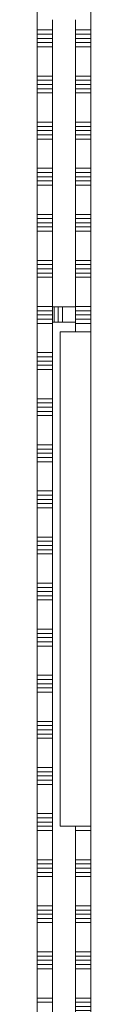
# Model space of a CAD drawing. Header units: millimetres. Extents: x -409 to 257590, y -7786 to 67330.
# Tile 197 of 210: x 167465 to 167815, y 10869 to 17276. Entities that reach past the tile are written whole.
import ezdxf

# ---------------------------------------------------------------- set-up
doc = ezdxf.new("R2010")
doc.units = ezdxf.units.MM
doc.header["$MEASUREMENT"] = 0
for name, color, linetype in [('New_22 NC Binnenwanden', 7, 'Continuous'), ('New_22 NC Binnenwanden Doorsnede-arcering', 7, 'Continuous'), ('New_22 NC Binnenwanden Laagscheidingslijnen', 7, 'Continuous'), ('New_22 NC Binnenwanden Ramen', 7, 'Continuous')]:
    doc.layers.add(name, color=color, linetype=linetype)

# ---------------------------------------------------------------- blocks, each defined once
blk = doc.blocks.new('*X2470', base_point=(122029.9, 0))
at = {"layer": 'New_22 NC Binnenwanden Doorsnede-arcering', "color": 254, "linetype": 'Continuous', "lineweight": 0, "true_color": 0xe9ebeb}
for p, q in [((167714.9, 21082.3), (167814.9, 21082.3)), ((167714.9, 21054.9), (167814.9, 21054.9)), ((167714.9, 21027.4), (167814.9, 21027.4)), ((167714.9, 21000), (167814.9, 21000)), ((167714.9, 20809.7), (167814.9, 20809.7)), ((167714.9, 20782.3), (167814.9, 20782.3)), ((167714.9, 20754.9), (167814.9, 20754.9)), ((167714.9, 20727.4), (167814.9, 20727.4)), ((167714.9, 20700), (167814.9, 20700)), ((167714.9, 20509.7), (167814.9, 20509.7)), ((167714.9, 20482.3), (167814.9, 20482.3)), ((167714.9, 20454.9), (167814.9, 20454.9)), ((167714.9, 20427.4), (167814.9, 20427.4)), ((167714.9, 20400), (167814.9, 20400)), ((167714.9, 20209.7), (167814.9, 20209.7)), ((167714.9, 20182.3), (167814.9, 20182.3)), ((167714.9, 20154.9), (167814.9, 20154.9)), ((167714.9, 20127.4), (167814.9, 20127.4)), ((167714.9, 20100), (167814.9, 20100)), ((167714.9, 19909.7), (167814.9, 19909.7)), ((167714.9, 19882.3), (167814.9, 19882.3)), ((167714.9, 19854.9), (167814.9, 19854.9)), ((167714.9, 19827.4), (167814.9, 19827.4)), ((167714.9, 19800), (167814.9, 19800)), ((167714.9, 19609.7), (167814.9, 19609.7)), ((167714.9, 19582.3), (167814.9, 19582.3)), ((167714.9, 19554.9), (167814.9, 19554.9)), ((167714.9, 19527.4), (167814.9, 19527.4)), ((167714.9, 19500), (167814.9, 19500)), ((167714.9, 19309.7), (167814.9, 19309.7)), ((167714.9, 19282.3), (167814.9, 19282.3)), ((167714.9, 19254.9), (167814.9, 19254.9)), ((167714.9, 19227.4), (167814.9, 19227.4)), ((167714.9, 19200), (167814.9, 19200)), ((167714.9, 19009.7), (167814.9, 19009.7)), ((167714.9, 18982.3), (167814.9, 18982.3)), ((167714.9, 18954.9), (167814.9, 18954.9)), ((167714.9, 18927.4), (167814.9, 18927.4)), ((167714.9, 18900), (167814.9, 18900)), ((167714.9, 18709.7), (167814.9, 18709.7)), ((167714.9, 18682.3), (167814.9, 18682.3)), ((167714.9, 18654.9), (167814.9, 18654.9)), ((167714.9, 18627.4), (167814.9, 18627.4)), ((167714.9, 18600), (167814.9, 18600)), ((167714.9, 18409.7), (167814.9, 18409.7)), ((167714.9, 18382.3), (167814.9, 18382.3)), ((167714.9, 18354.9), (167814.9, 18354.9)), ((167714.9, 18327.4), (167814.9, 18327.4)), ((167714.9, 18300), (167814.9, 18300)), ((167714.9, 18109.7), (167814.9, 18109.7)), ((167714.9, 18082.3), (167814.9, 18082.3)), ((167714.9, 18054.9), (167814.9, 18054.9)), ((167714.9, 18027.4), (167814.9, 18027.4)), ((167714.9, 18000), (167814.9, 18000)), ((167714.9, 17809.7), (167814.9, 17809.7)), ((167714.9, 17782.3), (167814.9, 17782.3)), ((167714.9, 17754.9), (167814.9, 17754.9)), ((167714.9, 17727.4), (167814.9, 17727.4)), ((167714.9, 17700), (167814.9, 17700)), ((167764.6, 17509.7), (167814.9, 17509.7)), ((167764.9, 17482.3), (167814.9, 17482.3)), ((167764.9, 17454.9), (167814.9, 17454.9)), ((167764.9, 17427.4), (167814.9, 17427.4)), ((167764.9, 17400), (167814.9, 17400)), ((167714.9, 17209.7), (167814.9, 17209.7)), ((167714.9, 17182.3), (167814.9, 17182.3)), ((167714.9, 17154.9), (167814.9, 17154.9)), ((167714.9, 17127.4), (167814.9, 17127.4)), ((167714.9, 17100), (167814.9, 17100)), ((167714.9, 16909.7), (167814.9, 16909.7)), ((167714.9, 16882.3), (167814.9, 16882.3)), ((167714.9, 16854.9), (167814.9, 16854.9)), ((167714.9, 16827.4), (167814.9, 16827.4)), ((167714.9, 16800), (167814.9, 16800)), ((167714.9, 16609.7), (167814.9, 16609.7)), ((167714.9, 16582.3), (167814.9, 16582.3)), ((167714.9, 16554.9), (167814.9, 16554.9)), ((167714.9, 16527.4), (167814.9, 16527.4)), ((167714.9, 16500), (167814.9, 16500)), ((167714.9, 16309.7), (167814.9, 16309.7)), ((167714.9, 16282.3), (167814.9, 16282.3)), ((167714.9, 16254.9), (167814.9, 16254.9)), ((167714.9, 16227.4), (167814.9, 16227.4)), ((167714.9, 16200), (167814.9, 16200)), ((167714.9, 16009.7), (167814.9, 16009.7)), ((167714.9, 15982.3), (167814.9, 15982.3)), ((167714.9, 15954.9), (167814.9, 15954.9)), ((167714.9, 15927.4), (167814.9, 15927.4)), ((167714.9, 15900), (167814.9, 15900)), ((167714.9, 15709.7), (167814.9, 15709.7)), ((167714.9, 15682.3), (167814.9, 15682.3)), ((167714.9, 15654.9), (167814.9, 15654.9)), ((167714.9, 15627.4), (167814.9, 15627.4)), ((167714.9, 15600), (167814.9, 15600)), ((167714.9, 15409.7), (167814.9, 15409.7)), ((167714.9, 15382.3), (167814.9, 15382.3)), ((167714.9, 15354.9), (167814.9, 15354.9)), ((167714.9, 15327.4), (167814.9, 15327.4)), ((167714.9, 15300), (167814.9, 15300))]:
    blk.add_line(p, q, dxfattribs=at)
blk = doc.blocks.new('*X2472', base_point=(122029.9, 0))
at = {"layer": 'New_22 NC Binnenwanden Doorsnede-arcering', "color": 254, "linetype": 'Continuous', "lineweight": 0, "true_color": 0xe9ebeb}
for p, q in [((167714.9, 12027.4), (167814.9, 12027.4)), ((167714.9, 12000), (167814.9, 12000)), ((167714.9, 11809.7), (167814.9, 11809.7)), ((167714.9, 11782.3), (167814.9, 11782.3)), ((167714.9, 11754.9), (167814.9, 11754.9)), ((167714.9, 11727.4), (167814.9, 11727.4)), ((167714.9, 11700), (167814.9, 11700)), ((167714.9, 11509.7), (167814.9, 11509.7)), ((167714.9, 11482.3), (167814.9, 11482.3)), ((167714.9, 11454.9), (167814.9, 11454.9)), ((167714.9, 11427.4), (167814.9, 11427.4)), ((167714.9, 11400), (167814.9, 11400)), ((167714.9, 11209.7), (167814.9, 11209.7)), ((167714.9, 11182.3), (167814.9, 11182.3)), ((167714.9, 11154.9), (167814.9, 11154.9)), ((167714.9, 11127.4), (167814.9, 11127.4)), ((167714.9, 11100), (167814.9, 11100)), ((167714.9, 10909.7), (167814.9, 10909.7)), ((167714.9, 10882.3), (167814.9, 10882.3)), ((167714.9, 10854.9), (167814.9, 10854.9)), ((167714.9, 10827.4), (167814.9, 10827.4)), ((167714.9, 10800), (167814.9, 10800)), ((167714.9, 10609.7), (167814.9, 10609.7)), ((167714.9, 10582.3), (167814.9, 10582.3)), ((167714.9, 10554.9), (167814.9, 10554.9)), ((167714.9, 10527.4), (167814.9, 10527.4)), ((167714.9, 10500), (167814.9, 10500)), ((167714.9, 10309.7), (167814.9, 10309.7)), ((167714.9, 10282.3), (167814.9, 10282.3)), ((167714.9, 10254.9), (167814.9, 10254.9)), ((167714.9, 10227.4), (167814.9, 10227.4)), ((167714.9, 10200), (167814.9, 10200)), ((167714.9, 10009.7), (167814.9, 10009.7)), ((167714.9, 9982.3), (167814.9, 9982.3)), ((167714.9, 9954.9), (167814.9, 9954.9)), ((167714.9, 9927.4), (167814.9, 9927.4)), ((167714.9, 9900), (167814.9, 9900)), ((167714.9, 9709.7), (167814.9, 9709.7)), ((167714.9, 9682.3), (167814.9, 9682.3)), ((167714.9, 9654.9), (167814.9, 9654.9)), ((167714.9, 9627.4), (167814.9, 9627.4)), ((167714.9, 9600), (167814.9, 9600)), ((167714.9, 9409.7), (167814.9, 9409.7)), ((167714.9, 9382.3), (167814.9, 9382.3)), ((167714.9, 9354.9), (167814.9, 9354.9)), ((167714.9, 9327.4), (167814.9, 9327.4)), ((167714.9, 9300), (167814.9, 9300)), ((167714.9, 9109.7), (167814.9, 9109.7)), ((167714.9, 9082.3), (167814.9, 9082.3)), ((167714.9, 9054.9), (167814.9, 9054.9)), ((167714.9, 9027.4), (167814.9, 9027.4)), ((167714.9, 9000), (167814.9, 9000)), ((167764.6, 8809.7), (167814.9, 8809.7)), ((167764.9, 8782.3), (167814.9, 8782.3)), ((167764.9, 8754.9), (167814.9, 8754.9)), ((167764.9, 8727.4), (167814.9, 8727.4)), ((167764.9, 8700), (167814.9, 8700)), ((167714.9, 8509.7), (167814.9, 8509.7)), ((167714.9, 8482.3), (167814.9, 8482.3)), ((167714.9, 8454.9), (167814.9, 8454.9)), ((167714.9, 8427.4), (167814.9, 8427.4)), ((167714.9, 8400), (167814.9, 8400)), ((167714.9, 8209.7), (167814.9, 8209.7)), ((167714.9, 8182.3), (167814.9, 8182.3)), ((167714.9, 8154.9), (167814.9, 8154.9)), ((167714.9, 8127.4), (167814.9, 8127.4)), ((167714.9, 8100), (167814.9, 8100)), ((167714.9, 7909.7), (167814.9, 7909.7)), ((167714.9, 7882.3), (167814.9, 7882.3)), ((167714.9, 7854.9), (167814.9, 7854.9)), ((167714.9, 7827.4), (167814.9, 7827.4)), ((167714.9, 7800), (167814.9, 7800)), ((167714.9, 7609.7), (167814.9, 7609.7)), ((167714.9, 7582.3), (167814.9, 7582.3)), ((167714.9, 7554.9), (167814.9, 7554.9)), ((167714.9, 7527.4), (167814.9, 7527.4)), ((167714.9, 7500), (167814.9, 7500)), ((167714.9, 7309.7), (167814.9, 7309.7)), ((167714.9, 7282.3), (167814.9, 7282.3)), ((167714.9, 7254.9), (167814.9, 7254.9)), ((167714.9, 7227.4), (167814.9, 7227.4)), ((167714.9, 7200), (167814.9, 7200)), ((167714.9, 7009.7), (167814.9, 7009.7)), ((167714.9, 6982.3), (167814.9, 6982.3)), ((167714.9, 6954.9), (167814.9, 6954.9)), ((167714.9, 6927.4), (167814.9, 6927.4)), ((167714.9, 6900), (167814.9, 6900)), ((167714.9, 6709.7), (167814.9, 6709.7)), ((167714.9, 6682.3), (167814.9, 6682.3)), ((167714.9, 6654.9), (167814.9, 6654.9)), ((167714.9, 6627.4), (167814.9, 6627.4)), ((167714.9, 6600), (167814.9, 6600)), ((167714.9, 6409.7), (167814.9, 6409.7)), ((167714.9, 6382.3), (167814.9, 6382.3)), ((167714.9, 6354.9), (167814.9, 6354.9)), ((167714.9, 6327.4), (167814.9, 6327.4)), ((167714.9, 6300), (167814.9, 6300)), ((167714.9, 6109.7), (167814.9, 6109.7)), ((167714.9, 6082.3), (167814.9, 6082.3)), ((167714.9, 6054.9), (167814.9, 6054.9)), ((167714.9, 6027.4), (167814.9, 6027.4)), ((167714.9, 6000), (167814.9, 6000)), ((167714.9, 5809.7), (167814.9, 5809.7)), ((167714.9, 5782.3), (167814.9, 5782.3)), ((167714.9, 5754.9), (167814.9, 5754.9)), ((167714.9, 5727.4), (167814.9, 5727.4)), ((167714.9, 5700), (167814.9, 5700)), ((167714.9, 5509.7), (167814.9, 5509.7)), ((167714.9, 5482.3), (167814.9, 5482.3)), ((167714.9, 5454.9), (167814.9, 5454.9)), ((167714.9, 5427.4), (167814.9, 5427.4)), ((167714.9, 5400), (167814.9, 5400)), ((167714.9, 5209.7), (167814.9, 5209.7)), ((167714.9, 5182.3), (167814.9, 5182.3)), ((167714.9, 5154.9), (167814.9, 5154.9)), ((167714.9, 5127.4), (167814.9, 5127.4)), ((167714.9, 5100), (167814.9, 5100)), ((167714.9, 4909.7), (167814.9, 4909.7)), ((167714.9, 4882.3), (167814.9, 4882.3)), ((167714.9, 4854.9), (167814.9, 4854.9)), ((167714.9, 4827.4), (167814.9, 4827.4)), ((167714.9, 4800), (167814.9, 4800)), ((167714.9, 4609.7), (167814.9, 4609.7)), ((167714.9, 4582.3), (167814.9, 4582.3)), ((167714.9, 4554.9), (167814.9, 4554.9)), ((167714.9, 4527.4), (167814.9, 4527.4)), ((167714.9, 4500), (167814.9, 4500)), ((167714.9, 4309.7), (167814.9, 4309.7)), ((167714.9, 4282.3), (167814.9, 4282.3)), ((167714.9, 4254.9), (167814.9, 4254.9)), ((167714.9, 4227.4), (167814.9, 4227.4)), ((167714.9, 4200), (167814.9, 4200)), ((167714.9, 4009.7), (167814.9, 4009.7)), ((167714.9, 3982.3), (167814.9, 3982.3)), ((167714.9, 3954.9), (167814.9, 3954.9)), ((167714.9, 3927.4), (167814.9, 3927.4)), ((167714.9, 3900), (167814.9, 3900)), ((167714.9, 3709.7), (167814.9, 3709.7)), ((167714.9, 3682.3), (167814.9, 3682.3)), ((167714.9, 3654.9), (167814.9, 3654.9)), ((167714.9, 3627.4), (167814.9, 3627.4)), ((167714.9, 3600), (167814.9, 3600)), ((167714.9, 3409.7), (167814.9, 3409.7)), ((167714.9, 3382.3), (167814.9, 3382.3)), ((167714.9, 3354.9), (167814.9, 3354.9)), ((167714.9, 3327.4), (167814.9, 3327.4)), ((167714.9, 3300), (167814.9, 3300)), ((167714.9, 3109.7), (167814.9, 3109.7)), ((167714.9, 3082.3), (167814.9, 3082.3)), ((167714.9, 3054.9), (167814.9, 3054.9)), ((167714.9, 3027.4), (167814.9, 3027.4)), ((167714.9, 3000), (167814.9, 3000)), ((167714.9, 2809.7), (167814.9, 2809.7)), ((167714.9, 2782.3), (167814.9, 2782.3)), ((167714.9, 2754.9), (167814.9, 2754.9)), ((167714.9, 2727.4), (167814.9, 2727.4)), ((167714.9, 2700), (167814.9, 2700)), ((167714.9, 2509.7), (167814.9, 2509.7)), ((167714.9, 2482.3), (167814.9, 2482.3)), ((167714.9, 2454.9), (167814.9, 2454.9)), ((167714.9, 2427.4), (167814.9, 2427.4)), ((167714.9, 2400), (167814.9, 2400)), ((167714.9, 2209.7), (167814.9, 2209.7)), ((167714.9, 2182.3), (167814.9, 2182.3)), ((167714.9, 2154.9), (167814.9, 2154.9)), ((167714.9, 2127.4), (167814.9, 2127.4)), ((167714.9, 2100), (167814.9, 2100)), ((167714.9, 1909.7), (167814.9, 1909.7)), ((167714.9, 1882.3), (167814.9, 1882.3)), ((167714.9, 1854.9), (167814.9, 1854.9)), ((167714.9, 1827.4), (167814.9, 1827.4)), ((167714.9, 1800), (167814.9, 1800)), ((167714.9, 1609.7), (167814.9, 1609.7)), ((167714.9, 1582.3), (167814.9, 1582.3)), ((167714.9, 1554.9), (167814.9, 1554.9)), ((167714.9, 1527.4), (167814.9, 1527.4)), ((167714.9, 1500), (167814.9, 1500)), ((167714.9, 1309.7), (167814.9, 1309.7)), ((167714.9, 1282.3), (167814.9, 1282.3)), ((167714.9, 1254.9), (167814.9, 1254.9)), ((167714.9, 1227.4), (167814.9, 1227.4)), ((167714.9, 1200), (167814.9, 1200)), ((167714.9, 1009.7), (167814.9, 1009.7)), ((167714.9, 982.3), (167814.9, 982.3)), ((167714.9, 954.9), (167814.9, 954.9)), ((167714.9, 927.4), (167814.9, 927.4)), ((167714.9, 900), (167814.9, 900)), ((167714.9, 709.7), (167814.9, 709.7)), ((167714.9, 682.3), (167814.9, 682.3)), ((167714.9, 654.9), (167814.9, 654.9)), ((167714.9, 627.4), (167814.9, 627.4)), ((167714.9, 600), (167814.9, 600)), ((167714.9, 409.7), (167814.9, 409.7)), ((167714.9, 382.3), (167814.9, 382.3)), ((167714.9, 354.9), (167814.9, 354.9)), ((167714.9, 327.4), (167814.9, 327.4)), ((167714.9, 300), (167814.9, 300))]:
    blk.add_line(p, q, dxfattribs=at)
blk = doc.blocks.new('*X2474', base_point=(122029.9, 0))
at = {"layer": 'New_22 NC Binnenwanden Doorsnede-arcering', "color": 254, "linetype": 'Continuous', "lineweight": 0, "true_color": 0xe9ebeb}
for p, q in [((167464.9, 17209.7), (167564.9, 17209.7)), ((167464.9, 17182.3), (167564.9, 17182.3)), ((167464.9, 17154.9), (167564.9, 17154.9)), ((167464.9, 17127.4), (167564.9, 17127.4)), ((167464.9, 17100), (167564.9, 17100)), ((167464.9, 16909.7), (167564.9, 16909.7)), ((167464.9, 16882.3), (167564.9, 16882.3)), ((167464.9, 16854.9), (167564.9, 16854.9)), ((167464.9, 16827.4), (167564.9, 16827.4)), ((167464.9, 16800), (167564.9, 16800)), ((167464.9, 16609.7), (167564.9, 16609.7)), ((167464.9, 16582.3), (167564.9, 16582.3)), ((167464.9, 16554.9), (167564.9, 16554.9)), ((167464.9, 16527.4), (167564.9, 16527.4)), ((167464.9, 16500), (167564.9, 16500)), ((167464.9, 16309.7), (167564.9, 16309.7)), ((167464.9, 16282.3), (167564.9, 16282.3)), ((167464.9, 16254.9), (167564.9, 16254.9)), ((167464.9, 16227.4), (167564.9, 16227.4)), ((167464.9, 16200), (167564.9, 16200)), ((167464.9, 16009.7), (167564.9, 16009.7)), ((167464.9, 15982.3), (167564.9, 15982.3)), ((167464.9, 15954.9), (167564.9, 15954.9)), ((167464.9, 15927.4), (167564.9, 15927.4)), ((167464.9, 15900), (167564.9, 15900)), ((167464.9, 15709.7), (167564.9, 15709.7)), ((167464.9, 15682.3), (167564.9, 15682.3)), ((167464.9, 15654.9), (167564.9, 15654.9)), ((167464.9, 15627.4), (167564.9, 15627.4)), ((167464.9, 15600), (167564.9, 15600)), ((167464.9, 15409.7), (167564.9, 15409.7)), ((167464.9, 15382.3), (167564.9, 15382.3)), ((167464.9, 15354.9), (167564.9, 15354.9)), ((167464.9, 15327.4), (167564.9, 15327.4)), ((167464.9, 15300), (167564.9, 15300)), ((167464.9, 15109.7), (167564.9, 15109.7)), ((167464.9, 15082.3), (167564.9, 15082.3)), ((167464.9, 15054.9), (167564.9, 15054.9)), ((167464.9, 15027.4), (167564.9, 15027.4)), ((167464.9, 15000), (167564.9, 15000)), ((167464.9, 14809.7), (167564.9, 14809.7)), ((167464.9, 14782.3), (167564.9, 14782.3)), ((167464.9, 14754.9), (167564.9, 14754.9)), ((167464.9, 14727.4), (167564.9, 14727.4)), ((167464.9, 14700), (167564.9, 14700)), ((167464.9, 14509.7), (167564.9, 14509.7)), ((167464.9, 14482.3), (167564.9, 14482.3)), ((167464.9, 14454.9), (167564.9, 14454.9)), ((167464.9, 14427.4), (167564.9, 14427.4)), ((167464.9, 14400), (167564.9, 14400)), ((167464.9, 14209.7), (167564.9, 14209.7)), ((167464.9, 14182.3), (167564.9, 14182.3)), ((167464.9, 14154.9), (167564.9, 14154.9)), ((167464.9, 14127.4), (167564.9, 14127.4)), ((167464.9, 14100), (167564.9, 14100)), ((167464.9, 13909.7), (167564.9, 13909.7)), ((167464.9, 13882.3), (167564.9, 13882.3)), ((167464.9, 13854.9), (167564.9, 13854.9)), ((167464.9, 13827.4), (167564.9, 13827.4)), ((167464.9, 13800), (167564.9, 13800)), ((167464.9, 13609.7), (167564.9, 13609.7)), ((167464.9, 13582.3), (167564.9, 13582.3)), ((167464.9, 13554.9), (167564.9, 13554.9)), ((167464.9, 13527.4), (167564.9, 13527.4)), ((167464.9, 13500), (167564.9, 13500)), ((167464.9, 13309.7), (167564.9, 13309.7)), ((167464.9, 13282.3), (167564.9, 13282.3)), ((167464.9, 13254.9), (167564.9, 13254.9)), ((167464.9, 13227.4), (167564.9, 13227.4)), ((167464.9, 13200), (167564.9, 13200)), ((167464.9, 13009.7), (167564.9, 13009.7)), ((167464.9, 12982.3), (167564.9, 12982.3)), ((167464.9, 12954.9), (167564.9, 12954.9)), ((167464.9, 12927.4), (167564.9, 12927.4)), ((167464.9, 12900), (167564.9, 12900)), ((167464.9, 12709.7), (167564.9, 12709.7)), ((167464.9, 12682.3), (167564.9, 12682.3)), ((167464.9, 12654.9), (167564.9, 12654.9)), ((167464.9, 12627.4), (167564.9, 12627.4)), ((167464.9, 12600), (167564.9, 12600)), ((167464.9, 12409.7), (167564.9, 12409.7)), ((167464.9, 12382.3), (167564.9, 12382.3)), ((167464.9, 12354.9), (167564.9, 12354.9)), ((167464.9, 12327.4), (167564.9, 12327.4)), ((167464.9, 12300), (167564.9, 12300)), ((167464.9, 12109.7), (167564.9, 12109.7)), ((167464.9, 12082.3), (167564.9, 12082.3)), ((167464.9, 12054.9), (167564.9, 12054.9)), ((167464.9, 12027.4), (167564.9, 12027.4)), ((167464.9, 12000), (167564.9, 12000)), ((167464.9, 11809.7), (167564.9, 11809.7)), ((167464.9, 11782.3), (167564.9, 11782.3)), ((167464.9, 11754.9), (167564.9, 11754.9)), ((167464.9, 11727.4), (167564.9, 11727.4)), ((167464.9, 11700), (167564.9, 11700)), ((167464.9, 11509.7), (167564.9, 11509.7)), ((167464.9, 11482.3), (167564.9, 11482.3)), ((167464.9, 11454.9), (167564.9, 11454.9)), ((167464.9, 11427.4), (167564.9, 11427.4)), ((167464.9, 11400), (167564.9, 11400)), ((167464.9, 11209.7), (167564.9, 11209.7)), ((167464.9, 11182.3), (167564.9, 11182.3)), ((167464.9, 11154.9), (167564.9, 11154.9)), ((167464.9, 11127.4), (167564.9, 11127.4)), ((167464.9, 11100), (167564.9, 11100)), ((167464.9, 10909.7), (167564.9, 10909.7)), ((167464.9, 10882.3), (167564.9, 10882.3))]:
    blk.add_line(p, q, dxfattribs=at)
blk = doc.blocks.new('R nis rechthoekig 22_11')
at = {"layer": 'New_22 NC Binnenwanden Ramen', "color": 1, "linetype": 'Continuous', "lineweight": 0}
for p, q in [((-1608.5, 96), (-1608.5, -104)), ((1608.5, 96), (-1608.5, 96)), ((-1608.5, 96), (1608.5, 96)), ((1608.5, -104), (1608.5, 96)), ((-1608.5, -104), (1608.5, -104))]:
    blk.add_line(p, q, dxfattribs=at)
blk = doc.blocks.new('Wall_571_3', base_point=(167639.9, 275))
at = {"layer": 'New_22 NC Binnenwanden', "color": 8, "linetype": 'Continuous', "lineweight": 0, "true_color": 0x778488}
for p, q in [((167614.9, 12028.1), (167614.9, 15245.1)), ((167814.9, 15245.1), (167614.9, 15245.1)), ((167814.9, 12028.1), (167614.9, 12028.1))]:
    blk.add_line(p, q, dxfattribs=at)
at = {"layer": 'New_22 NC Binnenwanden', "color": 8, "linetype": 'Continuous', "lineweight": 0, "true_color": 0x778488, "flags": 128}
for points in [[(167464.9, 21090), (167464.9, 275)], [(167814.9, 15246.1), (167814.9, 21090)], [(167814.9, 275), (167814.9, 12028.1)]]:
    blk.add_lwpolyline(points, dxfattribs=at)
at = {"layer": 'New_22 NC Binnenwanden Laagscheidingslijnen', "color": 8, "linetype": 'Continuous', "lineweight": 0, "true_color": 0x778488}
for p, q in [((167564.9, 17275), (167564.9, 8825)), ((167714.9, 15246.1), (167714.9, 17275)), ((167714.9, 8825), (167714.9, 12028.1))]:
    blk.add_line(p, q, dxfattribs=at)
at = {"layer": 'New_22 NC Binnenwanden', "color": 8, "lineweight": 0, "true_color": 0x778488}
for name in ['*X2474', '*X2470', '*X2472']:
    blk.add_blockref(name, (122029.9, 0), dxfattribs=at)
at = {"layer": 'New_22 NC Binnenwanden Ramen', "color": 1, "linetype": 'Continuous', "lineweight": 0, "xscale": -1, "zscale": 1000, "rotation": 270}
blk.add_blockref('R nis rechthoekig 22_11', (167718.9, 13636.6), dxfattribs=at)
blk = doc.blocks.new('*X2561', base_point=(122029.9, 0))
at = {"layer": 'New_22 NC Binnenwanden Doorsnede-arcering', "color": 254, "linetype": 'Continuous', "lineweight": 0, "true_color": 0xe9ebeb}
for p, q in [((167575, 15335.4), (167575, 15407)), ((167602.5, 15335.4), (167602.5, 15407)), ((167629.9, 15335.4), (167629.9, 15407)), ((167575, 15307), (167575, 15335.4)), ((167602.5, 15307), (167602.5, 15335.4)), ((167629.9, 15307), (167629.9, 15335.4))]:
    blk.add_line(p, q, dxfattribs=at)
blk = doc.blocks.new('Wall_595_3', base_point=(167564.9, 15407))
at = {"layer": 'New_22 NC Binnenwanden', "color": 8, "linetype": 'Continuous', "lineweight": 0, "true_color": 0x778488, "flags": 128}
for points in [[(167714.9, 15407), (167564.9, 15407)], [(167564.9, 15407), (167564.9, 15307)], [(167714.9, 15407), (167714.9, 15307)], [(167564.9, 15307), (167714.9, 15307)]]:
    blk.add_lwpolyline(points, dxfattribs=at)
at = {"layer": 'New_22 NC Binnenwanden', "color": 8, "lineweight": 0, "true_color": 0x778488}
blk.add_blockref('*X2561', (122029.9, 0), dxfattribs=at)

msp = doc.modelspace()

# ---------------------------------------------------------------- block references
at = {"layer": 'New_22 NC Binnenwanden', "color": 8, "lineweight": 0, "true_color": 0x778488}
for name, p in [('Wall_571_3', (167639.9, 275)), ('Wall_595_3', (167564.9, 15407))]:
    msp.add_blockref(name, p, dxfattribs=at)

doc.saveas('drawing.dxf')
